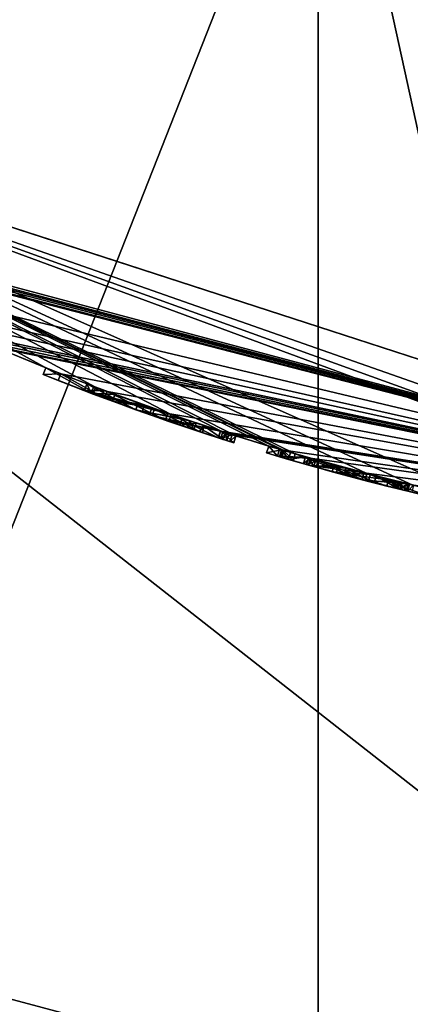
# Model space of a CAD drawing. Header units: millimetres. Extents: x -24 to 81, y -250 to 24.
# Tile 8 of 27: x -7.09 to -4.35, y -21.62 to -14.72. Entities that reach past the tile are written whole.
import ezdxf

# ---------------------------------------------------------------- set-up
doc = ezdxf.new("R2010")
doc.units = ezdxf.units.MM
doc.header["$LTSCALE"] = 52.148148
for name, color, linetype in [('1', 7, 'CONTINUOUS'), ('14', 7, 'CONTINUOUS'), ('185', 7, 'CONTINUOUS'), ('238', 7, 'CONTINUOUS'), ('28', 7, 'CONTINUOUS'), ('29', 7, 'CONTINUOUS'), ('292', 7, 'CONTINUOUS'), ('293', 7, 'CONTINUOUS'), ('294', 7, 'CONTINUOUS'), ('296', 7, 'CONTINUOUS'), ('30', 7, 'CONTINUOUS'), ('31', 7, 'CONTINUOUS'), ('32', 7, 'CONTINUOUS'), ('33', 7, 'CONTINUOUS'), ('34', 7, 'CONTINUOUS'), ('35', 7, 'CONTINUOUS'), ('39', 7, 'CONTINUOUS'), ('40', 7, 'CONTINUOUS'), ('41', 7, 'CONTINUOUS'), ('42', 7, 'CONTINUOUS'), ('43', 7, 'CONTINUOUS'), ('44', 7, 'CONTINUOUS'), ('45', 7, 'CONTINUOUS'), ('46', 7, 'CONTINUOUS'), ('47', 7, 'CONTINUOUS'), ('48', 7, 'CONTINUOUS'), ('49', 7, 'CONTINUOUS'), ('50', 7, 'CONTINUOUS'), ('51', 7, 'CONTINUOUS'), ('52', 7, 'CONTINUOUS'), ('53', 7, 'CONTINUOUS'), ('54', 7, 'CONTINUOUS'), ('55', 7, 'CONTINUOUS'), ('56', 7, 'CONTINUOUS'), ('57', 7, 'CONTINUOUS')]:
    doc.layers.add(name, color=color, linetype=linetype)

msp = doc.modelspace()

# ---------------------------------------------------------------- linework, layer by layer
at = {"layer": '1', "color": 7, "linetype": 'CONTINUOUS', "true_color": 0xe6e6e6}
for points in [[(-7.252, -17.0194, 16.7243), (-6.9042, -17.1634, 15.33), (-10.875, -14.9659, 120), (-7.252, -17.0194, 16.7243)], [(-5.159, -17.7661, 16.0121), (-4.6587, -17.9038, 16.1183), (-10.875, -14.9659, 120), (-5.159, -17.7661, 16.0121)], [(-10.875, -14.9659, 120), (-4.6587, -17.9038, 16.1183), (-4.3374, -17.9844, 20.4966), (-10.875, -14.9659, 120)], [(-5.2386, -17.7428, 15.9451), (-5.159, -17.7661, 16.0121), (-10.875, -14.9659, 120), (-5.2386, -17.7428, 15.9451)], [(-5.2529, -17.7386, 15.8534), (-5.2386, -17.7428, 15.9451), (-10.875, -14.9659, 120), (-5.2529, -17.7386, 15.8534)], [(-5.2701, -17.7335, 15.241), (-5.2529, -17.7386, 15.8534), (-10.875, -14.9659, 120), (-5.2701, -17.7335, 15.241)], [(-5.3453, -17.711, 14.9773), (-5.2701, -17.7335, 15.241), (-10.875, -14.9659, 120), (-5.3453, -17.711, 14.9773)], [(-5.5747, -17.6401, 15.4484), (-5.3453, -17.711, 14.9773), (-10.875, -14.9659, 120), (-5.5747, -17.6401, 15.4484)], [(-5.6836, -17.6053, 15.8631), (-5.5747, -17.6401, 15.4484), (-10.875, -14.9659, 120), (-5.6836, -17.6053, 15.8631)], [(-6.0269, -17.4908, 16.1024), (-5.6836, -17.6053, 15.8631), (-10.875, -14.9659, 120), (-6.0269, -17.4908, 16.1024)], [(-6.5561, -17.2993, 16.0303), (-6.0269, -17.4908, 16.1024), (-10.875, -14.9659, 120), (-6.5561, -17.2993, 16.0303)], [(-6.9042, -17.1634, 15.33), (-6.5561, -17.2993, 16.0303), (-10.875, -14.9659, 120), (-6.9042, -17.1634, 15.33)], [(0, -18.5, 120), (-10.875, -14.9659, 120), (0, -18.5, 100.75), (0, -18.5, 120)], [(0, -18.5, 100.75), (-10.875, -14.9659, 120), (0, -18.5, 48.25), (0, -18.5, 100.75)], [(0, -18.5, 48.25), (-10.875, -14.9659, 120), (0, -18.5, 23.8163), (0, -18.5, 48.25)], [(0, -18.5, 23.8163), (-10.875, -14.9659, 120), (-0.872, -18.4794, 23.0491), (0, -18.5, 23.8163)], [(-0.872, -18.4794, 23.0491), (-10.875, -14.9659, 120), (-1.2089, -18.4605, 23.9419), (-0.872, -18.4794, 23.0491)], [(-1.2089, -18.4605, 23.9419), (-10.875, -14.9659, 120), (-1.4788, -18.4408, 24.2125), (-1.2089, -18.4605, 23.9419)], [(-1.4788, -18.4408, 24.2125), (-10.875, -14.9659, 120), (-3.8331, -18.0985, 23.0443), (-1.4788, -18.4408, 24.2125)], [(-3.8331, -18.0985, 23.0443), (-10.875, -14.9659, 120), (-4.3374, -17.9844, 20.4966), (-3.8331, -18.0985, 23.0443)], [(0, -18.5, 4.5), (-9.2226, -16.0372, 14.5791), (-10.873, -14.967, 4.5), (0, -18.5, 4.5)], [(-9.1526, -16.0773, 14.5493), (-9.2226, -16.0372, 14.5791), (0, -18.5, 4.5), (-9.1526, -16.0773, 14.5493)], [(-9.1064, -16.1035, 14.5493), (-9.1526, -16.0773, 14.5493), (0, -18.5, 4.5), (-9.1064, -16.1035, 14.5493)], [(-9.0601, -16.1296, 14.5493), (-9.1064, -16.1035, 14.5493), (0, -18.5, 4.5), (-9.0601, -16.1296, 14.5493)], [(-8.99, -16.1688, 14.5791), (-9.0601, -16.1296, 14.5493), (0, -18.5, 4.5), (-8.99, -16.1688, 14.5791)], [(-8.9626, -16.184, 14.6468), (-8.99, -16.1688, 14.5791), (0, -18.5, 4.5), (-8.9626, -16.184, 14.6468)], [(-8.3337, -16.5166, 14.614), (-8.9626, -16.184, 14.6468), (0, -18.5, 4.5), (-8.3337, -16.5166, 14.614)], [(-7.955, -16.7023, 14.5), (-8.3337, -16.5166, 14.614), (0, -18.5, 4.5), (-7.955, -16.7023, 14.5)], [(-7.7176, -16.8133, 14.5511), (-7.955, -16.7023, 14.5), (0, -18.5, 4.5), (-7.7176, -16.8133, 14.5511)], [(-7.4961, -16.9133, 14.5792), (-7.7176, -16.8133, 14.5511), (0, -18.5, 4.5), (-7.4961, -16.9133, 14.5792)], [(-7.4259, -16.9442, 14.5493), (-7.4961, -16.9133, 14.5792), (0, -18.5, 4.5), (-7.4259, -16.9442, 14.5493)], [(-7.3494, -16.9775, 14.5493), (-7.4259, -16.9442, 14.5493), (0, -18.5, 4.5), (-7.3494, -16.9775, 14.5493)], [(-7.2793, -17.0077, 14.5791), (-7.3494, -16.9775, 14.5493), (0, -18.5, 4.5), (-7.2793, -17.0077, 14.5791)], [(-7.252, -17.0194, 14.6468), (-7.2793, -17.0077, 14.5791), (0, -18.5, 4.5), (-7.252, -17.0194, 14.6468)], [(-7.252, -17.0194, 16.7243), (-7.252, -17.0194, 14.6468), (-6.7998, -17.205, 14.8397), (-7.252, -17.0194, 16.7243)], [(-6.7998, -17.205, 14.8397), (-7.252, -17.0194, 14.6468), (0, -18.5, 4.5), (-6.7998, -17.205, 14.8397)], [(-6.9042, -17.1634, 15.33), (-7.252, -17.0194, 16.7243), (-6.7998, -17.205, 14.8397), (-6.9042, -17.1634, 15.33)], [(-6.4756, -17.3296, 14.5547), (-6.7998, -17.205, 14.8397), (0, -18.5, 4.5), (-6.4756, -17.3296, 14.5547)], [(-6.4222, -17.3495, 14.8177), (-6.1631, -17.4432, 14.7361), (-6.6168, -17.2762, 15.2647), (-6.4222, -17.3495, 14.8177)], [(-6.6168, -17.2762, 15.2647), (-6.1631, -17.4432, 14.7361), (-6.1443, -17.4499, 15.2647), (-6.6168, -17.2762, 15.2647)], [(-6.5697, -17.2942, 15.0159), (-6.4222, -17.3495, 14.8177), (-6.6168, -17.2762, 15.2647), (-6.5697, -17.2942, 15.0159)], [(-6.4979, -17.3213, 15.7747), (-6.6168, -17.2762, 15.4743), (-6.2586, -17.4092, 15.4743), (-6.4979, -17.3213, 15.7747)], [(-6.2135, -17.4253, 15.8887), (-6.4979, -17.3213, 15.7747), (-6.2586, -17.4092, 15.4743), (-6.2135, -17.4253, 15.8887)], [(-6.052, -17.4821, 14.5057), (-6.4756, -17.3296, 14.5547), (0, -18.5, 4.5), (-6.052, -17.4821, 14.5057)], [(-5.8977, -17.5347, 15.4743), (-6.2135, -17.4253, 15.8887), (-6.2586, -17.4092, 15.4743), (-5.8977, -17.5347, 15.4743)], [(-5.9508, -17.5168, 15.7934), (-6.2135, -17.4253, 15.8887), (-5.8977, -17.5347, 15.4743), (-5.9508, -17.5168, 15.7934)], [(-6.1631, -17.4432, 14.7361), (-5.8025, -17.5665, 14.8315), (-6.1443, -17.4499, 15.2647), (-6.1631, -17.4432, 14.7361)], [(-6.1443, -17.4499, 15.2647), (-5.8025, -17.5665, 14.8315), (-5.6672, -17.6106, 15.2647), (-6.1443, -17.4499, 15.2647)], [(-5.682, -17.6058, 14.632), (-6.052, -17.4821, 14.5057), (0, -18.5, 4.5), (-5.682, -17.6058, 14.632)], [(-5.8534, -17.5496, 15.5212), (-5.9508, -17.5168, 15.7934), (-5.8977, -17.5347, 15.4743), (-5.8534, -17.5496, 15.5212)], [(-5.6672, -17.6106, 15.2647), (-5.8025, -17.5665, 14.8315), (-5.6473, -17.617, 14.8377), (-5.6672, -17.6106, 15.2647)], [(-5.6228, -17.6248, 14.6949), (-5.682, -17.6058, 14.632), (0, -18.5, 4.5), (-5.6228, -17.6248, 14.6949)], [(-5.6011, -17.6317, 15.2924), (-5.6672, -17.6106, 15.2647), (-5.6228, -17.6248, 14.6949), (-5.6011, -17.6317, 15.2924)], [(-5.6228, -17.6248, 14.6949), (-5.6672, -17.6106, 15.2647), (-5.6473, -17.617, 14.8377), (-5.6228, -17.6248, 14.6949)], [(-5.6011, -17.6317, 15.2924), (-5.6228, -17.6248, 14.6949), (0, -18.5, 4.5), (-5.6011, -17.6317, 15.2924)], [(-5.6011, -17.6317, 15.2924), (-5.2555, -17.7378, 14.684), (-5.5747, -17.6401, 15.3572), (-5.6011, -17.6317, 15.2924)], [(-5.2555, -17.7378, 14.684), (-5.6011, -17.6317, 15.2924), (0, -18.5, 4.5), (-5.2555, -17.7378, 14.684)], [(-5.2555, -17.7378, 14.684), (-5.3453, -17.711, 14.9773), (-5.5747, -17.6401, 15.4484), (-5.2555, -17.7378, 14.684)], [(-5.5747, -17.6401, 15.3572), (-5.2555, -17.7378, 14.684), (-5.5747, -17.6401, 15.4484), (-5.5747, -17.6401, 15.3572)], [(-5.0672, -17.7925, 15.4171), (-5.2529, -17.7386, 15.8534), (-5.2701, -17.7335, 15.241), (-5.0672, -17.7925, 15.4171)], [(-5.0544, -17.7962, 14.547), (-5.2555, -17.7378, 14.684), (0, -18.5, 4.5), (-5.0544, -17.7962, 14.547)], [(-5.1917, -17.7566, 15.7789), (-5.2529, -17.7386, 15.8534), (-5.0672, -17.7925, 15.4171), (-5.1917, -17.7566, 15.7789)], [(-5.0887, -17.7864, 15.7802), (-5.1917, -17.7566, 15.7789), (-5.0672, -17.7925, 15.4171), (-5.0887, -17.7864, 15.7802)], [(-5.0517, -17.7969, 15.8012), (-5.0887, -17.7864, 15.7802), (-4.5066, -17.9427, 15.5385), (-5.0517, -17.7969, 15.8012)], [(-4.5066, -17.9427, 15.5385), (-5.0887, -17.7864, 15.7802), (-5.0672, -17.7925, 15.4171), (-4.5066, -17.9427, 15.5385)], [(-5.0678, -17.7924, 14.9946), (-5.0156, -17.8071, 14.8321), (-5, -17.8115, 15.163), (-5.0678, -17.7924, 14.9946)], [(-4.6791, -17.8985, 14.5382), (-5.0544, -17.7962, 14.547), (0, -18.5, 4.5), (-4.6791, -17.8985, 14.5382)], [(-4.8051, -17.8651, 15.8758), (-5.0517, -17.7969, 15.8012), (-4.5066, -17.9427, 15.5385), (-4.8051, -17.8651, 15.8758)], [(-5.0156, -17.8071, 14.8321), (-4.8879, -17.8426, 14.7559), (-5, -17.8115, 15.163), (-5.0156, -17.8071, 14.8321)], [(-5, -17.8115, 15.163), (-4.8879, -17.8426, 14.7559), (-4.8583, -17.8507, 15.2718), (-5, -17.8115, 15.163)], [(-4.8879, -17.8426, 14.7559), (-4.6345, -17.9101, 14.7692), (-4.8583, -17.8507, 15.2718), (-4.8879, -17.8426, 14.7559)], [(-4.6345, -17.9101, 14.7692), (-4.461, -17.9541, 15.3251), (-4.8583, -17.8507, 15.2718), (-4.6345, -17.9101, 14.7692)], [(-4.5937, -17.9206, 15.8734), (-4.8051, -17.8651, 15.8758), (-4.5066, -17.9427, 15.5385), (-4.5937, -17.9206, 15.8734)], [(-4.3598, -17.9789, 14.6468), (-4.3598, -17.9789, 14.7171), (-4.6791, -17.8985, 14.5382), (-4.3598, -17.9789, 14.6468)], [(-4.3317, -17.9857, 14.5783), (-4.3598, -17.9789, 14.6468), (-4.6791, -17.8985, 14.5382), (-4.3317, -17.9857, 14.5783)], [(-4.3317, -17.9857, 14.5783), (-4.6791, -17.8985, 14.5382), (0, -18.5, 4.5), (-4.3317, -17.9857, 14.5783)], [(-4.6587, -17.9038, 16.1183), (-4.2183, -18.0127, 15.9738), (-4.3374, -17.9844, 20.4966), (-4.6587, -17.9038, 16.1183)], [(-4.4522, -17.9563, 14.8595), (-4.461, -17.9541, 15.3251), (-4.6345, -17.9101, 14.7692), (-4.4522, -17.9563, 14.8595)], [(-4.4266, -17.9626, 15.788), (-4.5937, -17.9206, 15.8734), (-4.4374, -17.9599, 15.5377), (-4.4266, -17.9626, 15.788)], [(-4.4374, -17.9599, 15.5377), (-4.5937, -17.9206, 15.8734), (-4.5066, -17.9427, 15.5385), (-4.4374, -17.9599, 15.5377)], [(-4.4135, -17.9658, 15.3251), (-4.461, -17.9541, 15.3251), (-4.4522, -17.9563, 14.8595), (-4.4135, -17.9658, 15.3251)], [(-4.366, -17.9774, 14.9921), (-4.4135, -17.9658, 15.3251), (-4.4522, -17.9563, 14.8595), (-4.366, -17.9774, 14.9921)], [(-4.3697, -17.9765, 15.5348), (-4.4266, -17.9626, 15.788), (-4.4374, -17.9599, 15.5377), (-4.3697, -17.9765, 15.5348)], [(-4.3697, -17.9765, 15.5841), (-4.4266, -17.9626, 15.788), (-4.3697, -17.9765, 15.5348), (-4.3697, -17.9765, 15.5841)], [(-4.366, -17.9774, 15.3251), (-4.4135, -17.9658, 15.3251), (-4.366, -17.9774, 14.9921), (-4.366, -17.9774, 15.3251)]]:
    msp.add_3dface(points, dxfattribs=at)
at = {"layer": '14', "color": 7, "linetype": 'CONTINUOUS', "true_color": 0xe6e6e6}
for points in [[(-10.875, -14.9659, 120), (0, -18.5, 120), (-9.5103, -3.0891, 120), (-10.875, -14.9659, 120)], [(-9.5103, -3.0891, 120), (0, -18.5, 120), (-5.8792, -8.0889, 120), (-9.5103, -3.0891, 120)], [(-5.8792, -8.0889, 120), (0, -18.5, 120), (0, -10, 120), (-5.8792, -8.0889, 120)]]:
    msp.add_3dface(points, dxfattribs=at)
at = {"layer": '185', "color": 7, "linetype": 'CONTINUOUS', "true_color": 0x282828}
for points in [[(-6.9229, -17.2098, 15.33), (-6.8182, -17.2515, 14.8398), (-6.6347, -17.3229, 15.2647), (-6.9229, -17.2098, 15.33)], [(-6.5732, -17.3464, 16.0307), (-6.9229, -17.2098, 15.33), (-6.6346, -17.3229, 15.4743), (-6.5732, -17.3464, 16.0307)], [(-6.9229, -17.2098, 15.33), (-6.6347, -17.3229, 15.2647), (-6.6346, -17.3229, 15.4743), (-6.9229, -17.2098, 15.33)], [(-6.8182, -17.2515, 14.8398), (-6.4932, -17.3764, 14.5547), (-6.5874, -17.341, 15.0156), (-6.8182, -17.2515, 14.8398)], [(-6.6347, -17.3229, 15.2647), (-6.8182, -17.2515, 14.8398), (-6.5874, -17.341, 15.0156), (-6.6347, -17.3229, 15.2647)], [(-6.6347, -17.3229, 15.2647), (-6.1609, -17.497, 15.2647), (-6.6346, -17.3229, 15.4743), (-6.6347, -17.3229, 15.2647)], [(-6.5732, -17.3464, 16.0307), (-6.6346, -17.3229, 15.4743), (-6.5152, -17.3682, 15.7749), (-6.5732, -17.3464, 16.0307)], [(-6.1609, -17.497, 15.2647), (-6.2755, -17.4562, 15.4743), (-6.6346, -17.3229, 15.4743), (-6.1609, -17.497, 15.2647)], [(-6.4932, -17.3764, 14.5547), (-6.4392, -17.3965, 14.8174), (-6.5874, -17.341, 15.0156), (-6.4932, -17.3764, 14.5547)], [(-6.0432, -17.538, 16.1024), (-6.5732, -17.3464, 16.0307), (-6.2303, -17.4724, 15.8887), (-6.0432, -17.538, 16.1024)], [(-6.2303, -17.4724, 15.8887), (-6.5732, -17.3464, 16.0307), (-6.5152, -17.3682, 15.7749), (-6.2303, -17.4724, 15.8887)], [(-6.4932, -17.3764, 14.5547), (-6.0683, -17.5293, 14.5057), (-6.4392, -17.3965, 14.8174), (-6.4932, -17.3764, 14.5547)], [(-6.0683, -17.5293, 14.5057), (-6.1795, -17.4905, 14.736), (-6.4392, -17.3965, 14.8174), (-6.0683, -17.5293, 14.5057)], [(-6.1609, -17.497, 15.2647), (-5.9137, -17.5821, 15.4743), (-6.2755, -17.4562, 15.4743), (-6.1609, -17.497, 15.2647)], [(-6.0432, -17.538, 16.1024), (-6.2303, -17.4724, 15.8887), (-5.9671, -17.5641, 15.7936), (-6.0432, -17.538, 16.1024)], [(-6.0683, -17.5293, 14.5057), (-5.8296, -17.6102, 14.8231), (-6.1795, -17.4905, 14.736), (-6.0683, -17.5293, 14.5057)], [(-6.1609, -17.497, 15.2647), (-5.6825, -17.6582, 15.2647), (-5.9137, -17.5821, 15.4743), (-6.1609, -17.497, 15.2647)], [(-5.6973, -17.6534, 14.632), (-5.8296, -17.6102, 14.8231), (-6.0683, -17.5293, 14.5057), (-5.6973, -17.6534, 14.632)], [(-5.6991, -17.6528, 15.8634), (-6.0432, -17.538, 16.1024), (-5.8692, -17.597, 15.5212), (-5.6991, -17.6528, 15.8634)], [(-5.8692, -17.597, 15.5212), (-6.0432, -17.538, 16.1024), (-5.9671, -17.5641, 15.7936), (-5.8692, -17.597, 15.5212)], [(-5.9137, -17.5821, 15.4743), (-5.6825, -17.6582, 15.2647), (-5.8692, -17.597, 15.5212), (-5.9137, -17.5821, 15.4743)], [(-5.6825, -17.6582, 15.2647), (-5.6991, -17.6528, 15.8634), (-5.8692, -17.597, 15.5212), (-5.6825, -17.6582, 15.2647)], [(-5.8061, -17.6179, 14.8404), (-5.8296, -17.6102, 14.8231), (-5.6973, -17.6534, 14.632), (-5.8061, -17.6179, 14.8404)], [(-5.6628, -17.6645, 14.8379), (-5.8061, -17.6179, 14.8404), (-5.6973, -17.6534, 14.632), (-5.6628, -17.6645, 14.8379)], [(-5.5897, -17.6878, 15.4484), (-5.6991, -17.6528, 15.8634), (-5.5897, -17.6878, 15.3572), (-5.5897, -17.6878, 15.4484)], [(-5.5897, -17.6878, 15.3572), (-5.6991, -17.6528, 15.8634), (-5.6162, -17.6794, 15.2925), (-5.5897, -17.6878, 15.3572)], [(-5.6991, -17.6528, 15.8634), (-5.6825, -17.6582, 15.2647), (-5.6162, -17.6794, 15.2925), (-5.6991, -17.6528, 15.8634)], [(-5.638, -17.6725, 14.6949), (-5.6628, -17.6645, 14.8379), (-5.6973, -17.6534, 14.632), (-5.638, -17.6725, 14.6949)], [(-5.3597, -17.7588, 14.9773), (-5.2697, -17.7858, 14.6839), (-5.2841, -17.7815, 15.2413), (-5.3597, -17.7588, 14.9773)], [(-5.2841, -17.7815, 15.2413), (-5.2697, -17.7858, 14.6839), (-5.0815, -17.8404, 14.9946), (-5.2841, -17.7815, 15.2413)], [(-5.0807, -17.8407, 15.4172), (-5.2841, -17.7815, 15.2413), (-5.0815, -17.8404, 14.9946), (-5.0807, -17.8407, 15.4172)], [(-5.2697, -17.7858, 14.6839), (-5.0678, -17.8443, 14.547), (-5.0815, -17.8404, 14.9946), (-5.2697, -17.7858, 14.6839)], [(-5.2527, -17.7908, 15.9452), (-5.2672, -17.7865, 15.8536), (-5.2059, -17.8045, 15.779), (-5.2527, -17.7908, 15.9452)], [(-5.173, -17.8141, 16.0121), (-5.2527, -17.7908, 15.9452), (-5.2059, -17.8045, 15.779), (-5.173, -17.8141, 16.0121)], [(-5.1025, -17.8344, 15.7802), (-5.173, -17.8141, 16.0121), (-5.2059, -17.8045, 15.779), (-5.1025, -17.8344, 15.7802)], [(-5.0654, -17.845, 15.8012), (-4.8182, -17.9133, 15.8757), (-5.173, -17.8141, 16.0121), (-5.0654, -17.845, 15.8012)], [(-5.1025, -17.8344, 15.7802), (-5.0654, -17.845, 15.8012), (-5.173, -17.8141, 16.0121), (-5.1025, -17.8344, 15.7802)], [(-5.173, -17.8141, 16.0121), (-4.8182, -17.9133, 15.8757), (-4.671, -17.9523, 16.1183), (-5.173, -17.8141, 16.0121)], [(-5.0815, -17.8404, 14.9946), (-5.0678, -17.8443, 14.547), (-5.0289, -17.8553, 14.8318), (-5.0815, -17.8404, 14.9946)], [(-5.0807, -17.8407, 15.4172), (-5.0815, -17.8404, 14.9946), (-5.0134, -17.8597, 15.1632), (-5.0807, -17.8407, 15.4172)], [(-4.5188, -17.9912, 15.5385), (-5.0807, -17.8407, 15.4172), (-4.8713, -17.899, 15.2719), (-4.5188, -17.9912, 15.5385)], [(-5.0807, -17.8407, 15.4172), (-5.0134, -17.8597, 15.1632), (-4.8713, -17.899, 15.2719), (-5.0807, -17.8407, 15.4172)], [(-5.0678, -17.8443, 14.547), (-4.6918, -17.9469, 14.5382), (-5.0289, -17.8553, 14.8318), (-5.0678, -17.8443, 14.547)], [(-4.6918, -17.9469, 14.5382), (-4.9006, -17.891, 14.7558), (-5.0289, -17.8553, 14.8318), (-4.6918, -17.9469, 14.5382)], [(-4.6918, -17.9469, 14.5382), (-4.6466, -17.9586, 14.7693), (-4.9006, -17.891, 14.7558), (-4.6918, -17.9469, 14.5382)], [(-4.5188, -17.9912, 15.5385), (-4.8713, -17.899, 15.2719), (-4.473, -18.0026, 15.3251), (-4.5188, -17.9912, 15.5385)], [(-4.8182, -17.9133, 15.8757), (-4.6064, -17.969, 15.8735), (-4.671, -17.9523, 16.1183), (-4.8182, -17.9133, 15.8757)], [(-4.6918, -17.9469, 14.5382), (-4.3716, -18.0275, 14.7171), (-4.6466, -17.9586, 14.7693), (-4.6918, -17.9469, 14.5382)], [(-4.6064, -17.969, 15.8735), (-4.4388, -18.0111, 15.7883), (-4.671, -17.9523, 16.1183), (-4.6064, -17.969, 15.8735)], [(-4.4388, -18.0111, 15.7883), (-4.2298, -18.0613, 15.9739), (-4.671, -17.9523, 16.1183), (-4.4388, -18.0111, 15.7883)], [(-4.3716, -18.0275, 14.7171), (-4.4642, -18.0048, 14.8595), (-4.6466, -17.9586, 14.7693), (-4.3716, -18.0275, 14.7171)], [(-4.4494, -18.0085, 15.5377), (-4.5188, -17.9912, 15.5385), (-4.473, -18.0026, 15.3251), (-4.4494, -18.0085, 15.5377)], [(-4.4494, -18.0085, 15.5377), (-4.473, -18.0026, 15.3251), (-4.4254, -18.0144, 15.3251), (-4.4494, -18.0085, 15.5377)], [(-4.3716, -18.0275, 14.7171), (-4.3778, -18.026, 14.9921), (-4.4642, -18.0048, 14.8595), (-4.3716, -18.0275, 14.7171)], [(-4.3815, -18.0251, 15.5348), (-4.4494, -18.0085, 15.5377), (-4.4254, -18.0144, 15.3251), (-4.3815, -18.0251, 15.5348)], [(-4.4388, -18.0111, 15.7883), (-4.3815, -18.0251, 15.5841), (-4.2298, -18.0613, 15.9739), (-4.4388, -18.0111, 15.7883)], [(-4.3778, -18.026, 15.3251), (-4.3815, -18.0251, 15.5348), (-4.4254, -18.0144, 15.3251), (-4.3778, -18.026, 15.3251)], [(-4.3815, -18.0251, 15.5841), (-4.3815, -18.0251, 15.5348), (-4.3778, -18.026, 15.3251), (-4.3815, -18.0251, 15.5841)], [(-4.2298, -18.0613, 15.9739), (-4.3815, -18.0251, 15.5841), (-4.2739, -18.0509, 14.5493), (-4.2298, -18.0613, 15.9739)], [(-4.2739, -18.0509, 14.5493), (-4.3815, -18.0251, 15.5841), (-4.3434, -18.0343, 14.5783), (-4.2739, -18.0509, 14.5493)], [(-4.3434, -18.0343, 14.5783), (-4.3815, -18.0251, 15.5841), (-4.3778, -18.026, 15.3251), (-4.3434, -18.0343, 14.5783)], [(-4.3716, -18.0275, 14.7171), (-4.3434, -18.0343, 14.5783), (-4.3778, -18.026, 15.3251), (-4.3716, -18.0275, 14.7171)], [(-4.3778, -18.026, 14.9921), (-4.3716, -18.0275, 14.7171), (-4.3778, -18.026, 15.3251), (-4.3778, -18.026, 14.9921)], [(-4.3716, -18.0275, 14.7171), (-4.3716, -18.0275, 14.6468), (-4.3434, -18.0343, 14.5783), (-4.3716, -18.0275, 14.7171)]]:
    msp.add_3dface(points, dxfattribs=at)
at = {"layer": '238', "color": 7, "linetype": 'CONTINUOUS', "true_color": 0xe6e6e6}
for points in [[(-5, -12.3138, 297.684), (-8.6603, -0.1699, 272.3971), (-8.6603, -14.9458, 295.1404), (-5, -12.3138, 297.684)], [(-8.6603, -9.4418, 268.651), (-5, -12.8355, 267.2798), (-8.6603, -22.1365, 288.191), (-8.6603, -9.4418, 268.651)], [(0, -11.3505, 298.615), (-5, -12.3138, 297.684), (0, -35.1413, 315.2532), (0, -11.3505, 298.615)], [(-5, -12.3138, 297.684), (-8.6603, -14.9458, 295.1404), (-5, -35.6853, 314.0288), (-5, -12.3138, 297.684)], [(0, -35.1413, 315.2532), (-5, -12.3138, 297.684), (-5, -35.6853, 314.0288), (0, -35.1413, 315.2532)], [(-8.6603, -22.1365, 288.191), (-5, -12.8355, 267.2798), (-5, -24.7685, 285.6474), (-8.6603, -22.1365, 288.191)], [(-5, -12.8355, 267.2798), (0, -14.0777, 266.778), (-5, -24.7685, 285.6474), (-5, -12.8355, 267.2798)], [(-5, -24.7685, 285.6474), (0, -14.0777, 266.778), (0, -25.7319, 284.7163), (-5, -24.7685, 285.6474)], [(-5, -35.6853, 314.0288), (-8.6603, -14.9458, 295.1404), (-8.6603, -37.1715, 310.6839), (-5, -35.6853, 314.0288)]]:
    msp.add_3dface(points, dxfattribs=at)
at = {"layer": '28', "color": 7, "linetype": 'CONTINUOUS', "true_color": 0xe6e6e6}
for points in [[(-5.3453, -17.711, 14.9773), (-5.2555, -17.7378, 14.684), (-5.3597, -17.7588, 14.9773), (-5.3453, -17.711, 14.9773)], [(-5.3597, -17.7588, 14.9773), (-5.2555, -17.7378, 14.684), (-5.2697, -17.7858, 14.6839), (-5.3597, -17.7588, 14.9773)], [(-5.2555, -17.7378, 14.684), (-5.0544, -17.7962, 14.547), (-5.2697, -17.7858, 14.6839), (-5.2555, -17.7378, 14.684)], [(-5.2697, -17.7858, 14.6839), (-5.0544, -17.7962, 14.547), (-5.0678, -17.8443, 14.547), (-5.2697, -17.7858, 14.6839)], [(-5.0544, -17.7962, 14.547), (-4.6791, -17.8985, 14.5382), (-5.0678, -17.8443, 14.547), (-5.0544, -17.7962, 14.547)], [(-5.0678, -17.8443, 14.547), (-4.6791, -17.8985, 14.5382), (-4.6918, -17.9469, 14.5382), (-5.0678, -17.8443, 14.547)], [(-4.6791, -17.8985, 14.5382), (-4.3598, -17.9789, 14.7171), (-4.6918, -17.9469, 14.5382), (-4.6791, -17.8985, 14.5382)], [(-4.6918, -17.9469, 14.5382), (-4.3598, -17.9789, 14.7171), (-4.3716, -18.0275, 14.7171), (-4.6918, -17.9469, 14.5382)]]:
    msp.add_3dface(points, dxfattribs=at)
at = {"layer": '29', "color": 7, "linetype": 'CONTINUOUS', "true_color": 0xe6e6e6}
for points in [[(-5.3453, -17.711, 14.9773), (-5.3597, -17.7588, 14.9773), (-5.2841, -17.7815, 15.2413), (-5.3453, -17.711, 14.9773)], [(-5.2701, -17.7335, 15.241), (-5.3453, -17.711, 14.9773), (-5.2841, -17.7815, 15.2413), (-5.2701, -17.7335, 15.241)], [(-5.0672, -17.7925, 15.4171), (-5.2701, -17.7335, 15.241), (-5.2841, -17.7815, 15.2413), (-5.0672, -17.7925, 15.4171)], [(-5.0807, -17.8407, 15.4172), (-5.0672, -17.7925, 15.4171), (-5.2841, -17.7815, 15.2413), (-5.0807, -17.8407, 15.4172)], [(-4.5188, -17.9912, 15.5385), (-5.0672, -17.7925, 15.4171), (-5.0807, -17.8407, 15.4172), (-4.5188, -17.9912, 15.5385)], [(-4.5066, -17.9427, 15.5385), (-5.0672, -17.7925, 15.4171), (-4.5188, -17.9912, 15.5385), (-4.5066, -17.9427, 15.5385)]]:
    msp.add_3dface(points, dxfattribs=at)
at = {"layer": '292', "color": 7, "linetype": 'CONTINUOUS', "true_color": 0xe6e6e6}
for points in [[(-11.9995, 20.7837), (0, 24), (-11.9995, -20.7837), (-11.9995, 20.7837)], [(0, 24), (0, -24), (-11.9995, -20.7837), (0, 24)]]:
    msp.add_3dface(points, dxfattribs=at)
at = {"layer": '293', "color": 7, "linetype": 'CONTINUOUS', "true_color": 0xe6e6e6}
for points in [[(-11.9995, -20.7837), (0, -24), (-12, -20.7846, 4), (-11.9995, -20.7837)], [(-12, -20.7846, 4), (0, -24), (0, -24, 4), (-12, -20.7846, 4)]]:
    msp.add_3dface(points, dxfattribs=at)
at = {"layer": '294', "color": 7, "linetype": 'CONTINUOUS', "true_color": 0xe6e6e6}
for points in [[(0, -23.5, 4.5), (-10.873, -14.967, 4.5), (-11.7325, -20.3611, 4.5), (0, -23.5, 4.5)], [(0, -18.5, 4.5), (-10.873, -14.967, 4.5), (0, -23.5, 4.5), (0, -18.5, 4.5)]]:
    msp.add_3dface(points, dxfattribs=at)
at = {"layer": '296', "color": 7, "linetype": 'CONTINUOUS', "true_color": 0xe6e6e6}
for points in [[(0, -23.8536, 4.3536), (-11.7325, -20.3611, 4.5), (-10.3497, -21.4913, 4.3536), (0, -23.8536, 4.3536)], [(0, -23.5, 4.5), (-11.7325, -20.3611, 4.5), (0, -23.8536, 4.3536), (0, -23.5, 4.5)], [(-12, -20.7846, 4), (0, -24, 4), (-10.3497, -21.4913, 4.3536), (-12, -20.7846, 4)], [(0, -24, 4), (0, -23.8536, 4.3536), (-10.3497, -21.4913, 4.3536), (0, -24, 4)]]:
    msp.add_3dface(points, dxfattribs=at)
at = {"layer": '30', "color": 7, "linetype": 'CONTINUOUS', "true_color": 0xe6e6e6}
for points in [[(-4.5066, -17.9427, 15.5385), (-4.5188, -17.9912, 15.5385), (-4.4494, -18.0085, 15.5377), (-4.5066, -17.9427, 15.5385)], [(-4.4374, -17.9599, 15.5377), (-4.5066, -17.9427, 15.5385), (-4.4494, -18.0085, 15.5377), (-4.4374, -17.9599, 15.5377)], [(-4.3815, -18.0251, 15.5348), (-4.4374, -17.9599, 15.5377), (-4.4494, -18.0085, 15.5377), (-4.3815, -18.0251, 15.5348)], [(-4.3697, -17.9765, 15.5348), (-4.4374, -17.9599, 15.5377), (-4.3815, -18.0251, 15.5348), (-4.3697, -17.9765, 15.5348)]]:
    msp.add_3dface(points, dxfattribs=at)
at = {"layer": '31', "color": 7, "linetype": 'CONTINUOUS', "true_color": 0xe6e6e6}
for points in [[(-4.3697, -17.9765, 15.5841), (-4.3697, -17.9765, 15.5348), (-4.3815, -18.0251, 15.5348), (-4.3697, -17.9765, 15.5841)], [(-4.3697, -17.9765, 15.5841), (-4.3815, -18.0251, 15.5348), (-4.3815, -18.0251, 15.5841), (-4.3697, -17.9765, 15.5841)]]:
    msp.add_3dface(points, dxfattribs=at)
at = {"layer": '32', "color": 7, "linetype": 'CONTINUOUS', "true_color": 0xe6e6e6}
for points in [[(-5.0517, -17.7969, 15.8012), (-4.8051, -17.8651, 15.8758), (-5.0654, -17.845, 15.8012), (-5.0517, -17.7969, 15.8012)], [(-5.0654, -17.845, 15.8012), (-4.8051, -17.8651, 15.8758), (-4.8182, -17.9133, 15.8757), (-5.0654, -17.845, 15.8012)], [(-4.8182, -17.9133, 15.8757), (-4.8051, -17.8651, 15.8758), (-4.6064, -17.969, 15.8735), (-4.8182, -17.9133, 15.8757)], [(-4.8051, -17.8651, 15.8758), (-4.5937, -17.9206, 15.8734), (-4.6064, -17.969, 15.8735), (-4.8051, -17.8651, 15.8758)], [(-4.6064, -17.969, 15.8735), (-4.5937, -17.9206, 15.8734), (-4.4388, -18.0111, 15.7883), (-4.6064, -17.969, 15.8735)], [(-4.5937, -17.9206, 15.8734), (-4.4266, -17.9626, 15.788), (-4.4388, -18.0111, 15.7883), (-4.5937, -17.9206, 15.8734)], [(-4.4266, -17.9626, 15.788), (-4.3697, -17.9765, 15.5841), (-4.4388, -18.0111, 15.7883), (-4.4266, -17.9626, 15.788)], [(-4.3697, -17.9765, 15.5841), (-4.3815, -18.0251, 15.5841), (-4.4388, -18.0111, 15.7883), (-4.3697, -17.9765, 15.5841)]]:
    msp.add_3dface(points, dxfattribs=at)
at = {"layer": '33', "color": 7, "linetype": 'CONTINUOUS', "true_color": 0xe6e6e6}
for points in [[(-5.0887, -17.7864, 15.7802), (-5.0517, -17.7969, 15.8012), (-5.1025, -17.8344, 15.7802), (-5.0887, -17.7864, 15.7802)], [(-5.0517, -17.7969, 15.8012), (-5.0654, -17.845, 15.8012), (-5.1025, -17.8344, 15.7802), (-5.0517, -17.7969, 15.8012)]]:
    msp.add_3dface(points, dxfattribs=at)
at = {"layer": '34', "color": 7, "linetype": 'CONTINUOUS', "true_color": 0xe6e6e6}
for points in [[(-5.2386, -17.7428, 15.9451), (-5.2529, -17.7386, 15.8534), (-5.2672, -17.7865, 15.8536), (-5.2386, -17.7428, 15.9451)], [(-5.2672, -17.7865, 15.8536), (-5.2529, -17.7386, 15.8534), (-5.2059, -17.8045, 15.779), (-5.2672, -17.7865, 15.8536)], [(-5.2527, -17.7908, 15.9452), (-5.2386, -17.7428, 15.9451), (-5.2672, -17.7865, 15.8536), (-5.2527, -17.7908, 15.9452)], [(-5.2529, -17.7386, 15.8534), (-5.1917, -17.7566, 15.7789), (-5.2059, -17.8045, 15.779), (-5.2529, -17.7386, 15.8534)], [(-5.173, -17.8141, 16.0121), (-5.2386, -17.7428, 15.9451), (-5.2527, -17.7908, 15.9452), (-5.173, -17.8141, 16.0121)], [(-5.159, -17.7661, 16.0121), (-5.2386, -17.7428, 15.9451), (-5.173, -17.8141, 16.0121), (-5.159, -17.7661, 16.0121)], [(-5.1917, -17.7566, 15.7789), (-5.0887, -17.7864, 15.7802), (-5.2059, -17.8045, 15.779), (-5.1917, -17.7566, 15.7789)], [(-5.0887, -17.7864, 15.7802), (-5.1025, -17.8344, 15.7802), (-5.2059, -17.8045, 15.779), (-5.0887, -17.7864, 15.7802)]]:
    msp.add_3dface(points, dxfattribs=at)
at = {"layer": '35', "color": 7, "linetype": 'CONTINUOUS', "true_color": 0xe6e6e6}
for points in [[(-5.159, -17.7661, 16.0121), (-5.173, -17.8141, 16.0121), (-4.671, -17.9523, 16.1183), (-5.159, -17.7661, 16.0121)], [(-4.6587, -17.9038, 16.1183), (-5.159, -17.7661, 16.0121), (-4.671, -17.9523, 16.1183), (-4.6587, -17.9038, 16.1183)], [(-4.2298, -18.0613, 15.9739), (-4.6587, -17.9038, 16.1183), (-4.671, -17.9523, 16.1183), (-4.2298, -18.0613, 15.9739)], [(-4.2183, -18.0127, 15.9738), (-4.6587, -17.9038, 16.1183), (-4.2298, -18.0613, 15.9739), (-4.2183, -18.0127, 15.9738)]]:
    msp.add_3dface(points, dxfattribs=at)
at = {"layer": '39', "color": 7, "linetype": 'CONTINUOUS', "true_color": 0xe6e6e6}
for points in [[(-4.3598, -17.9789, 14.6468), (-4.3317, -17.9857, 14.5783), (-4.3716, -18.0275, 14.6468), (-4.3598, -17.9789, 14.6468)], [(-4.3716, -18.0275, 14.6468), (-4.3317, -17.9857, 14.5783), (-4.3434, -18.0343, 14.5783), (-4.3716, -18.0275, 14.6468)]]:
    msp.add_3dface(points, dxfattribs=at)
at = {"layer": '40', "color": 7, "linetype": 'CONTINUOUS', "true_color": 0xe6e6e6}
for points in [[(-4.3598, -17.9789, 14.7171), (-4.3598, -17.9789, 14.6468), (-4.3716, -18.0275, 14.7171), (-4.3598, -17.9789, 14.7171)], [(-4.3716, -18.0275, 14.7171), (-4.3598, -17.9789, 14.6468), (-4.3716, -18.0275, 14.6468), (-4.3716, -18.0275, 14.7171)]]:
    msp.add_3dface(points, dxfattribs=at)
at = {"layer": '41', "color": 7, "linetype": 'CONTINUOUS', "true_color": 0xe6e6e6}
for points in [[(-5.0678, -17.7924, 14.9946), (-5, -17.8115, 15.163), (-5.0815, -17.8404, 14.9946), (-5.0678, -17.7924, 14.9946)], [(-5.0815, -17.8404, 14.9946), (-5, -17.8115, 15.163), (-5.0134, -17.8597, 15.1632), (-5.0815, -17.8404, 14.9946)], [(-5, -17.8115, 15.163), (-4.8583, -17.8507, 15.2718), (-5.0134, -17.8597, 15.1632), (-5, -17.8115, 15.163)], [(-5.0134, -17.8597, 15.1632), (-4.8583, -17.8507, 15.2718), (-4.8713, -17.899, 15.2719), (-5.0134, -17.8597, 15.1632)], [(-4.8583, -17.8507, 15.2718), (-4.461, -17.9541, 15.3251), (-4.8713, -17.899, 15.2719), (-4.8583, -17.8507, 15.2718)], [(-4.8713, -17.899, 15.2719), (-4.461, -17.9541, 15.3251), (-4.473, -18.0026, 15.3251), (-4.8713, -17.899, 15.2719)]]:
    msp.add_3dface(points, dxfattribs=at)
at = {"layer": '42', "color": 7, "linetype": 'CONTINUOUS', "true_color": 0xe6e6e6}
for points in [[(-5.0678, -17.7924, 14.9946), (-5.0815, -17.8404, 14.9946), (-5.0289, -17.8553, 14.8318), (-5.0678, -17.7924, 14.9946)], [(-5.0156, -17.8071, 14.8321), (-5.0678, -17.7924, 14.9946), (-5.0289, -17.8553, 14.8318), (-5.0156, -17.8071, 14.8321)], [(-4.8879, -17.8426, 14.7559), (-5.0156, -17.8071, 14.8321), (-5.0289, -17.8553, 14.8318), (-4.8879, -17.8426, 14.7559)], [(-4.9006, -17.891, 14.7558), (-4.8879, -17.8426, 14.7559), (-5.0289, -17.8553, 14.8318), (-4.9006, -17.891, 14.7558)], [(-4.6345, -17.9101, 14.7692), (-4.8879, -17.8426, 14.7559), (-4.9006, -17.891, 14.7558), (-4.6345, -17.9101, 14.7692)], [(-4.6466, -17.9586, 14.7693), (-4.6345, -17.9101, 14.7692), (-4.9006, -17.891, 14.7558), (-4.6466, -17.9586, 14.7693)], [(-4.4522, -17.9563, 14.8595), (-4.6345, -17.9101, 14.7692), (-4.6466, -17.9586, 14.7693), (-4.4522, -17.9563, 14.8595)], [(-4.4642, -18.0048, 14.8595), (-4.4522, -17.9563, 14.8595), (-4.6466, -17.9586, 14.7693), (-4.4642, -18.0048, 14.8595)], [(-4.3778, -18.026, 14.9921), (-4.4522, -17.9563, 14.8595), (-4.4642, -18.0048, 14.8595), (-4.3778, -18.026, 14.9921)], [(-4.366, -17.9774, 14.9921), (-4.4522, -17.9563, 14.8595), (-4.3778, -18.026, 14.9921), (-4.366, -17.9774, 14.9921)]]:
    msp.add_3dface(points, dxfattribs=at)
at = {"layer": '43', "color": 7, "linetype": 'CONTINUOUS', "true_color": 0xe6e6e6}
for points in [[(-4.366, -17.9774, 15.3251), (-4.366, -17.9774, 14.9921), (-4.3778, -18.026, 15.3251), (-4.366, -17.9774, 15.3251)], [(-4.366, -17.9774, 14.9921), (-4.3778, -18.026, 14.9921), (-4.3778, -18.026, 15.3251), (-4.366, -17.9774, 14.9921)]]:
    msp.add_3dface(points, dxfattribs=at)
at = {"layer": '44', "color": 7, "linetype": 'CONTINUOUS', "true_color": 0xe6e6e6}
for points in [[(-4.461, -17.9541, 15.3251), (-4.4135, -17.9658, 15.3251), (-4.473, -18.0026, 15.3251), (-4.461, -17.9541, 15.3251)], [(-4.473, -18.0026, 15.3251), (-4.4135, -17.9658, 15.3251), (-4.4254, -18.0144, 15.3251), (-4.473, -18.0026, 15.3251)], [(-4.4135, -17.9658, 15.3251), (-4.366, -17.9774, 15.3251), (-4.4254, -18.0144, 15.3251), (-4.4135, -17.9658, 15.3251)], [(-4.366, -17.9774, 15.3251), (-4.3778, -18.026, 15.3251), (-4.4254, -18.0144, 15.3251), (-4.366, -17.9774, 15.3251)]]:
    msp.add_3dface(points, dxfattribs=at)
at = {"layer": '45', "color": 7, "linetype": 'CONTINUOUS', "true_color": 0xe6e6e6}
msp.add_3dface([(-5.8061, -17.6179, 14.8404), (-5.8025, -17.5665, 14.8315), (-5.8296, -17.6102, 14.8231), (-5.8061, -17.6179, 14.8404)], dxfattribs=at)
at = {"layer": '46', "color": 7, "linetype": 'CONTINUOUS', "true_color": 0xe6e6e6}
for points in [[(-5.8025, -17.5665, 14.8315), (-5.8061, -17.6179, 14.8404), (-5.6628, -17.6645, 14.8379), (-5.8025, -17.5665, 14.8315)], [(-5.6473, -17.617, 14.8377), (-5.8025, -17.5665, 14.8315), (-5.6628, -17.6645, 14.8379), (-5.6473, -17.617, 14.8377)], [(-5.638, -17.6725, 14.6949), (-5.6473, -17.617, 14.8377), (-5.6628, -17.6645, 14.8379), (-5.638, -17.6725, 14.6949)], [(-5.6228, -17.6248, 14.6949), (-5.6473, -17.617, 14.8377), (-5.638, -17.6725, 14.6949), (-5.6228, -17.6248, 14.6949)]]:
    msp.add_3dface(points, dxfattribs=at)
at = {"layer": '47', "color": 7, "linetype": 'CONTINUOUS', "true_color": 0xe6e6e6}
for points in [[(-5.682, -17.6058, 14.632), (-5.6228, -17.6248, 14.6949), (-5.6973, -17.6534, 14.632), (-5.682, -17.6058, 14.632)], [(-5.6228, -17.6248, 14.6949), (-5.638, -17.6725, 14.6949), (-5.6973, -17.6534, 14.632), (-5.6228, -17.6248, 14.6949)]]:
    msp.add_3dface(points, dxfattribs=at)
at = {"layer": '48', "color": 7, "linetype": 'CONTINUOUS', "true_color": 0xe6e6e6}
for points in [[(-6.9042, -17.1634, 15.33), (-6.7998, -17.205, 14.8397), (-6.9229, -17.2098, 15.33), (-6.9042, -17.1634, 15.33)], [(-6.9229, -17.2098, 15.33), (-6.7998, -17.205, 14.8397), (-6.8182, -17.2515, 14.8398), (-6.9229, -17.2098, 15.33)], [(-6.8182, -17.2515, 14.8398), (-6.7998, -17.205, 14.8397), (-6.4932, -17.3764, 14.5547), (-6.8182, -17.2515, 14.8398)], [(-6.7998, -17.205, 14.8397), (-6.4756, -17.3296, 14.5547), (-6.4932, -17.3764, 14.5547), (-6.7998, -17.205, 14.8397)], [(-6.4932, -17.3764, 14.5547), (-6.4756, -17.3296, 14.5547), (-6.0683, -17.5293, 14.5057), (-6.4932, -17.3764, 14.5547)], [(-6.4756, -17.3296, 14.5547), (-6.052, -17.4821, 14.5057), (-6.0683, -17.5293, 14.5057), (-6.4756, -17.3296, 14.5547)], [(-6.052, -17.4821, 14.5057), (-5.682, -17.6058, 14.632), (-6.0683, -17.5293, 14.5057), (-6.052, -17.4821, 14.5057)], [(-5.682, -17.6058, 14.632), (-5.6973, -17.6534, 14.632), (-6.0683, -17.5293, 14.5057), (-5.682, -17.6058, 14.632)]]:
    msp.add_3dface(points, dxfattribs=at)
at = {"layer": '49', "color": 7, "linetype": 'CONTINUOUS', "true_color": 0xe6e6e6}
for points in [[(-6.9042, -17.1634, 15.33), (-6.9229, -17.2098, 15.33), (-6.5732, -17.3464, 16.0307), (-6.9042, -17.1634, 15.33)], [(-6.5561, -17.2993, 16.0303), (-6.9042, -17.1634, 15.33), (-6.5732, -17.3464, 16.0307), (-6.5561, -17.2993, 16.0303)], [(-6.0269, -17.4908, 16.1024), (-6.5561, -17.2993, 16.0303), (-6.5732, -17.3464, 16.0307), (-6.0269, -17.4908, 16.1024)], [(-6.0432, -17.538, 16.1024), (-6.0269, -17.4908, 16.1024), (-6.5732, -17.3464, 16.0307), (-6.0432, -17.538, 16.1024)], [(-5.6991, -17.6528, 15.8634), (-6.0269, -17.4908, 16.1024), (-6.0432, -17.538, 16.1024), (-5.6991, -17.6528, 15.8634)], [(-5.6836, -17.6053, 15.8631), (-6.0269, -17.4908, 16.1024), (-5.6991, -17.6528, 15.8634), (-5.6836, -17.6053, 15.8631)], [(-5.5897, -17.6878, 15.4484), (-5.6836, -17.6053, 15.8631), (-5.6991, -17.6528, 15.8634), (-5.5897, -17.6878, 15.4484)], [(-5.5747, -17.6401, 15.4484), (-5.6836, -17.6053, 15.8631), (-5.5897, -17.6878, 15.4484), (-5.5747, -17.6401, 15.4484)]]:
    msp.add_3dface(points, dxfattribs=at)
at = {"layer": '50', "color": 7, "linetype": 'CONTINUOUS', "true_color": 0xe6e6e6}
for points in [[(-5.5747, -17.6401, 15.3572), (-5.5747, -17.6401, 15.4484), (-5.5897, -17.6878, 15.3572), (-5.5747, -17.6401, 15.3572)], [(-5.5747, -17.6401, 15.4484), (-5.5897, -17.6878, 15.4484), (-5.5897, -17.6878, 15.3572), (-5.5747, -17.6401, 15.4484)]]:
    msp.add_3dface(points, dxfattribs=at)
at = {"layer": '51', "color": 7, "linetype": 'CONTINUOUS', "true_color": 0xe6e6e6}
for points in [[(-5.6672, -17.6106, 15.2647), (-5.6011, -17.6317, 15.2924), (-5.6825, -17.6582, 15.2647), (-5.6672, -17.6106, 15.2647)], [(-5.6825, -17.6582, 15.2647), (-5.6011, -17.6317, 15.2924), (-5.6162, -17.6794, 15.2925), (-5.6825, -17.6582, 15.2647)], [(-5.6011, -17.6317, 15.2924), (-5.5747, -17.6401, 15.3572), (-5.6162, -17.6794, 15.2925), (-5.6011, -17.6317, 15.2924)], [(-5.5747, -17.6401, 15.3572), (-5.5897, -17.6878, 15.3572), (-5.6162, -17.6794, 15.2925), (-5.5747, -17.6401, 15.3572)]]:
    msp.add_3dface(points, dxfattribs=at)
at = {"layer": '52', "color": 7, "linetype": 'CONTINUOUS', "true_color": 0xe6e6e6}
for points in [[(-6.6168, -17.2762, 15.2647), (-6.1443, -17.4499, 15.2647), (-6.6347, -17.3229, 15.2647), (-6.6168, -17.2762, 15.2647)], [(-6.6347, -17.3229, 15.2647), (-6.1443, -17.4499, 15.2647), (-6.1609, -17.497, 15.2647), (-6.6347, -17.3229, 15.2647)], [(-6.1443, -17.4499, 15.2647), (-5.6672, -17.6106, 15.2647), (-6.1609, -17.497, 15.2647), (-6.1443, -17.4499, 15.2647)], [(-5.6672, -17.6106, 15.2647), (-5.6825, -17.6582, 15.2647), (-6.1609, -17.497, 15.2647), (-5.6672, -17.6106, 15.2647)]]:
    msp.add_3dface(points, dxfattribs=at)
at = {"layer": '53', "color": 7, "linetype": 'CONTINUOUS', "true_color": 0xe6e6e6}
for points in [[(-6.6168, -17.2762, 15.2647), (-6.6347, -17.3229, 15.2647), (-6.5874, -17.341, 15.0156), (-6.6168, -17.2762, 15.2647)], [(-6.5697, -17.2942, 15.0159), (-6.6168, -17.2762, 15.2647), (-6.5874, -17.341, 15.0156), (-6.5697, -17.2942, 15.0159)], [(-6.4222, -17.3495, 14.8177), (-6.5697, -17.2942, 15.0159), (-6.5874, -17.341, 15.0156), (-6.4222, -17.3495, 14.8177)], [(-6.4392, -17.3965, 14.8174), (-6.4222, -17.3495, 14.8177), (-6.5874, -17.341, 15.0156), (-6.4392, -17.3965, 14.8174)], [(-6.1631, -17.4432, 14.7361), (-6.4222, -17.3495, 14.8177), (-6.4392, -17.3965, 14.8174), (-6.1631, -17.4432, 14.7361)], [(-6.1795, -17.4905, 14.736), (-6.1631, -17.4432, 14.7361), (-6.4392, -17.3965, 14.8174), (-6.1795, -17.4905, 14.736)], [(-5.8296, -17.6102, 14.8231), (-6.1631, -17.4432, 14.7361), (-6.1795, -17.4905, 14.736), (-5.8296, -17.6102, 14.8231)], [(-5.8025, -17.5665, 14.8315), (-6.1631, -17.4432, 14.7361), (-5.8296, -17.6102, 14.8231), (-5.8025, -17.5665, 14.8315)]]:
    msp.add_3dface(points, dxfattribs=at)
at = {"layer": '54', "color": 7, "linetype": 'CONTINUOUS', "true_color": 0xe6e6e6}
for points in [[(-6.2755, -17.4562, 15.4743), (-6.6168, -17.2762, 15.4743), (-6.6346, -17.3229, 15.4743), (-6.2755, -17.4562, 15.4743)], [(-6.2586, -17.4092, 15.4743), (-6.6168, -17.2762, 15.4743), (-6.2755, -17.4562, 15.4743), (-6.2586, -17.4092, 15.4743)], [(-5.8977, -17.5347, 15.4743), (-6.2586, -17.4092, 15.4743), (-6.2755, -17.4562, 15.4743), (-5.8977, -17.5347, 15.4743)], [(-5.9137, -17.5821, 15.4743), (-5.8977, -17.5347, 15.4743), (-6.2755, -17.4562, 15.4743), (-5.9137, -17.5821, 15.4743)]]:
    msp.add_3dface(points, dxfattribs=at)
at = {"layer": '55', "color": 7, "linetype": 'CONTINUOUS', "true_color": 0xe6e6e6}
for points in [[(-5.8977, -17.5347, 15.4743), (-5.9137, -17.5821, 15.4743), (-5.8692, -17.597, 15.5212), (-5.8977, -17.5347, 15.4743)], [(-5.8534, -17.5496, 15.5212), (-5.8977, -17.5347, 15.4743), (-5.8692, -17.597, 15.5212), (-5.8534, -17.5496, 15.5212)]]:
    msp.add_3dface(points, dxfattribs=at)
at = {"layer": '56', "color": 7, "linetype": 'CONTINUOUS', "true_color": 0xe6e6e6}
for points in [[(-6.2135, -17.4253, 15.8887), (-5.9508, -17.5168, 15.7934), (-6.2303, -17.4724, 15.8887), (-6.2135, -17.4253, 15.8887)], [(-6.2303, -17.4724, 15.8887), (-5.9508, -17.5168, 15.7934), (-5.9671, -17.5641, 15.7936), (-6.2303, -17.4724, 15.8887)], [(-5.9508, -17.5168, 15.7934), (-5.8534, -17.5496, 15.5212), (-5.9671, -17.5641, 15.7936), (-5.9508, -17.5168, 15.7934)], [(-5.8534, -17.5496, 15.5212), (-5.8692, -17.597, 15.5212), (-5.9671, -17.5641, 15.7936), (-5.8534, -17.5496, 15.5212)]]:
    msp.add_3dface(points, dxfattribs=at)
at = {"layer": '57', "color": 7, "linetype": 'CONTINUOUS', "true_color": 0xe6e6e6}
for points in [[(-6.6168, -17.2762, 15.4743), (-6.4979, -17.3213, 15.7747), (-6.6346, -17.3229, 15.4743), (-6.6168, -17.2762, 15.4743)], [(-6.6346, -17.3229, 15.4743), (-6.4979, -17.3213, 15.7747), (-6.5152, -17.3682, 15.7749), (-6.6346, -17.3229, 15.4743)], [(-6.4979, -17.3213, 15.7747), (-6.2135, -17.4253, 15.8887), (-6.5152, -17.3682, 15.7749), (-6.4979, -17.3213, 15.7747)], [(-6.2135, -17.4253, 15.8887), (-6.2303, -17.4724, 15.8887), (-6.5152, -17.3682, 15.7749), (-6.2135, -17.4253, 15.8887)]]:
    msp.add_3dface(points, dxfattribs=at)

doc.saveas('drawing.dxf')
